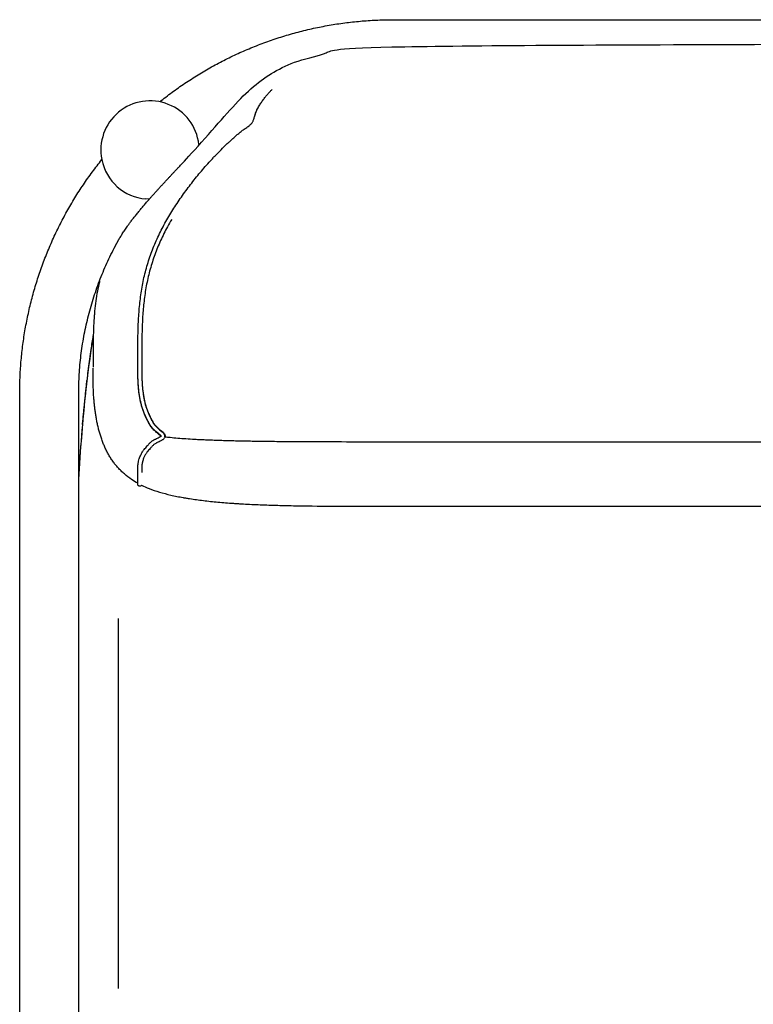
# Model space of a CAD drawing. Header units: millimetres. Extents: x -31695 to -21552, y 579 to 7253.
# Tile 32 of 35: x -25711 to -25329, y 4916 to 5429. Entities that reach past the tile are written whole.
import ezdxf

# ---------------------------------------------------------------- set-up
doc = ezdxf.new("R2010")
doc.units = ezdxf.units.MM
doc.layers.add('2d', color=7, linetype='Continuous', true_color=0x000000)

msp = doc.modelspace()

# ---------------------------------------------------------------- linework, layer by layer
at = {"layer": '2d', "linetype": 'Continuous'}
for p, q in [((-25617.49, 5363.99), (-25617.44, 5363.52)), ((-25643.35, 5335.38), (-25645.08, 5335.52)), ((-25659.6, 5116.8), (-25659.6, 4924.06))]:
    msp.add_line(p, q, dxfattribs=at)
for start, end in [(6.5803, 191.3385), (191.3385, 265.22)]:
    msp.add_arc((-25642.94, 5361.05), 25.62, start, end, dxfattribs=at)
for points, weights in [([(-25637.91, 5386.17), (-25584.53, 5428.95), (-25516.13, 5428.95)], [1, 0.943475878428, 1]), ([(-25587.2, 5382), (-25587.21, 5382), (-25587.21, 5382)], [0.975795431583, 0.975797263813, 0.975799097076]), ([(-25710.84, 5234.24), (-25710.84, 5302.64), (-25668.06, 5356.02)], [1, 0.943475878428, 1]), ([(-25680.1, 5234.24), (-25680.1, 5275.01), (-25661, 5311.03)], [1, 0.959901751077, 0.978375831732])]:
    msp.add_rational_spline(points, weights, degree=2, dxfattribs=at)
for points, degree in [([(-25516.13, 5428.95), (-25418.49, 5428.95), (-25320.84, 5428.95)], 2), ([(-25620.12, 5372.69), (-25620.12, 5372.69), (-25620.12, 5372.68), (-25620.11, 5372.68)], 3), ([(-25661, 5311.03), (-25660.93, 5311.17), (-25660.86, 5311.3), (-25660.7, 5311.6), (-25660.63, 5311.73), (-25660.56, 5311.87)], 5), ([(-25669.21, 5292.66), (-25669.24, 5292.51), (-25669.28, 5292.37), (-25669.31, 5292.23)], 3), ([(-25672.49, 5264.77), (-25676.03, 5243.28), (-25678.45, 5218.33), (-25680.1, 5191.19)], 3), ([(-25678.15, 5217.95), (-25676.99, 5229.39), (-25675.83, 5240.83)], 2), ([(-25710.84, 4677.79), (-25710.84, 4956.02), (-25710.84, 5234.24)], 2), ([(-25680.1, 4677.79), (-25680.1, 4956.02), (-25680.1, 5234.24)], 2), ([(-25637.14, 5211.94), (-25637.14, 5211.94), (-25637.14, 5211.94), (-25637.14, 5211.94)], 3), ([(-25637.14, 5211.93), (-25637.14, 5211.93), (-25637.14, 5211.93), (-25637.14, 5211.93)], 3), ([(-25680.1, 5190.79), (-25680.02, 5192.18), (-25679.95, 5193.56)], 2), ([(-25649.31, 5186.81), (-25649.31, 5186.81), (-25649.31, 5186.81), (-25649.31, 5186.81)], 3), ([(-25647.37, 5186.35), (-25647.59, 5185.9), (-25648.12, 5185.68), (-25648.61, 5185.84)], 3)]:
    msp.add_open_spline(points, degree=degree, dxfattribs=at)
msp.add_rational_spline([(-25660.56, 5311.87), (-25656.07, 5320.22), (-25650.89, 5328.12), (-25617.41, 5363.19), (-25598.15, 5386.4), (-25580.01, 5402.77), (-25552.3, 5412.35), (-25529.43, 5416.13), (-25320.84, 5416.13)], [0.978821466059, 0.983387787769, 0.990447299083, 1, 1, 1, 1, 1, 1], degree=3, knots=[-28.834726, -28.834726, -28.834726, -28.834726, 0.043278, 0.043278, 8.699061, 17.354844, 26.010627, 34.66641, 34.66641, 34.66641, 34.66641], dxfattribs=at)
for points, knots in [([(-25637.14, 5211.93), (-25637.14, 5211.93), (-25637.16, 5211.99), (-25637.18, 5212.02), (-25637.22, 5212.08), (-25637.28, 5212.16), (-25637.33, 5212.22), (-25637.4, 5212.3), (-25637.49, 5212.4), (-25637.58, 5212.48), (-25637.68, 5212.58), (-25637.79, 5212.68), (-25637.91, 5212.78), (-25638.03, 5212.89), (-25638.16, 5213), (-25638.3, 5213.11), (-25638.58, 5213.34), (-25638.89, 5213.58), (-25639.19, 5213.81), (-25639.51, 5214.07), (-25639.83, 5214.31), (-25640.15, 5214.58), (-25640.31, 5214.71), (-25640.47, 5214.84), (-25640.62, 5214.98), (-25640.78, 5215.12), (-25640.93, 5215.26), (-25641.07, 5215.4), (-25641.35, 5215.67), (-25641.62, 5215.96), (-25641.86, 5216.26), (-25642.1, 5216.53), (-25642.32, 5216.82), (-25642.52, 5217.12), (-25642.72, 5217.4), (-25642.91, 5217.69), (-25643.09, 5217.98), (-25643.26, 5218.27), (-25643.42, 5218.56), (-25643.58, 5218.86), (-25643.74, 5219.15), (-25643.89, 5219.44), (-25644.03, 5219.73), (-25644.18, 5220.02), (-25644.33, 5220.31), (-25644.47, 5220.6), (-25644.77, 5221.2), (-25645.06, 5221.81), (-25645.34, 5222.42), (-25645.62, 5223.05), (-25645.9, 5223.68), (-25646.15, 5224.32), (-25646.41, 5224.96), (-25646.65, 5225.62), (-25646.87, 5226.28), (-25647.08, 5226.93), (-25647.27, 5227.59), (-25647.45, 5228.25), (-25647.63, 5228.91), (-25647.78, 5229.58), (-25647.93, 5230.24), (-25648.07, 5230.91), (-25648.2, 5231.58), (-25648.31, 5232.25), (-25648.54, 5233.59), (-25648.72, 5234.94), (-25648.85, 5236.29), (-25648.99, 5237.64), (-25649.08, 5238.99), (-25649.15, 5240.34), (-25649.21, 5241.69), (-25649.25, 5243.04), (-25649.28, 5244.39), (-25649.29, 5245.06), (-25649.3, 5245.73), (-25649.3, 5246.4), (-25649.31, 5247.07), (-25649.31, 5247.74), (-25649.31, 5248.41), (-25649.31, 5249.08), (-25649.31, 5249.75), (-25649.31, 5250.42), (-25649.31, 5250.91), (-25649.31, 5251.4), (-25649.31, 5251.89), (-25649.31, 5252.95), (-25649.31, 5254.01), (-25649.31, 5255.07), (-25649.3, 5256.48), (-25649.3, 5257.88), (-25649.29, 5259.29), (-25649.28, 5260.64), (-25649.26, 5261.98), (-25649.24, 5263.33), (-25649.21, 5264.67), (-25649.18, 5266.02), (-25649.14, 5267.36), (-25649.1, 5268.7), (-25649.05, 5270.05), (-25648.99, 5271.39), (-25648.92, 5272.74), (-25648.84, 5274.09), (-25648.75, 5275.44), (-25648.57, 5278.14), (-25648.32, 5280.83), (-25647.98, 5283.51), (-25647.65, 5286.2), (-25647.23, 5288.88), (-25646.71, 5291.54), (-25646.19, 5294.2), (-25645.57, 5296.84), (-25644.85, 5299.45), (-25644.48, 5300.76), (-25644.09, 5302.06), (-25643.68, 5303.35), (-25643.27, 5304.64), (-25642.83, 5305.92), (-25642.36, 5307.19), (-25641.9, 5308.46), (-25641.41, 5309.72), (-25640.9, 5310.97), (-25640.39, 5312.22), (-25639.85, 5313.46), (-25639.29, 5314.69), (-25638.17, 5317.15), (-25636.96, 5319.57), (-25635.68, 5321.95), (-25634.39, 5324.32), (-25633.04, 5326.65), (-25631.61, 5328.94), (-25630.9, 5330.08), (-25630.18, 5331.21), (-25629.44, 5332.34), (-25628.7, 5333.46), (-25627.95, 5334.58), (-25627.18, 5335.69), (-25626.41, 5336.8), (-25625.63, 5337.89), (-25624.84, 5338.99), (-25624.06, 5340.07), (-25623.26, 5341.15), (-25622.44, 5342.22), (-25620.82, 5344.37), (-25619.15, 5346.47), (-25617.44, 5348.55), (-25616.58, 5349.58), (-25615.72, 5350.61), (-25614.84, 5351.63), (-25613.96, 5352.65), (-25613.07, 5353.65), (-25612.17, 5354.65), (-25611.72, 5355.15), (-25611.27, 5355.64), (-25610.81, 5356.14), (-25610.36, 5356.63), (-25609.9, 5357.12), (-25609.44, 5357.6), (-25608.97, 5358.09), (-25608.51, 5358.57), (-25608.04, 5359.05), (-25607.58, 5359.53), (-25607.11, 5360.01), (-25606.64, 5360.49), (-25605.7, 5361.44), (-25604.75, 5362.38), (-25603.78, 5363.31), (-25603.29, 5363.78), (-25602.81, 5364.24), (-25602.31, 5364.7), (-25601.82, 5365.15), (-25601.33, 5365.61), (-25600.83, 5366.06), (-25600.34, 5366.51), (-25599.85, 5366.95), (-25599.35, 5367.39), (-25599.1, 5367.62), (-25598.86, 5367.84), (-25598.61, 5368.06), (-25598.37, 5368.28), (-25598.12, 5368.5), (-25597.87, 5368.71), (-25597.37, 5369.16), (-25596.86, 5369.59), (-25596.34, 5370.01), (-25595.81, 5370.45), (-25595.25, 5370.88), (-25594.69, 5371.29), (-25594.11, 5371.71), (-25593.53, 5372.09), (-25592.95, 5372.49), (-25592.67, 5372.68), (-25592.39, 5372.87), (-25592.12, 5373.07), (-25591.86, 5373.25), (-25591.61, 5373.44), (-25591.36, 5373.63), (-25591.14, 5373.8), (-25590.92, 5373.99), (-25590.71, 5374.18), (-25590.61, 5374.26), (-25590.52, 5374.36), (-25590.43, 5374.45), (-25590.34, 5374.54), (-25590.26, 5374.63), (-25590.18, 5374.72), (-25590.03, 5374.9), (-25589.89, 5375.08), (-25589.77, 5375.26), (-25589.64, 5375.45), (-25589.53, 5375.64), (-25589.44, 5375.83), (-25589.33, 5376.02), (-25589.24, 5376.22), (-25589.16, 5376.41), (-25589.08, 5376.62), (-25589, 5376.82), (-25588.93, 5377.03), (-25588.87, 5377.2), (-25588.82, 5377.37), (-25588.76, 5377.54), (-25588.75, 5377.58), (-25588.74, 5377.62), (-25588.72, 5377.66), (-25588.65, 5377.88), (-25588.59, 5378.09), (-25588.53, 5378.3), (-25588.41, 5378.68), (-25588.3, 5379.04), (-25588.19, 5379.39), (-25588.17, 5379.45), (-25588.15, 5379.51), (-25588.14, 5379.56), (-25588, 5379.98), (-25587.86, 5380.39), (-25587.71, 5380.79), (-25587.64, 5380.99), (-25587.56, 5381.19), (-25587.48, 5381.39), (-25587.4, 5381.58), (-25587.31, 5381.78), (-25587.22, 5381.97), (-25587.05, 5382.34), (-25586.86, 5382.7), (-25586.67, 5383.04), (-25586.48, 5383.39), (-25586.29, 5383.72), (-25586.1, 5384.04), (-25585.9, 5384.36), (-25585.71, 5384.67), (-25585.52, 5384.98), (-25585.13, 5385.59), (-25584.73, 5386.18), (-25584.33, 5386.74), (-25583.93, 5387.3), (-25583.53, 5387.83), (-25583.13, 5388.33), (-25582.93, 5388.58), (-25582.73, 5388.83), (-25582.53, 5389.07), (-25582.33, 5389.31), (-25582.13, 5389.54), (-25581.94, 5389.77), (-25581.55, 5390.23), (-25581.17, 5390.67), (-25580.8, 5391.09), (-25580.43, 5391.5), (-25580.07, 5391.91), (-25579.71, 5392.29), (-25579.6, 5392.41), (-25579.5, 5392.53), (-25579.39, 5392.65)], [0.664476, 0.664476, 0.664476, 0.664476, 0.85077, 0.85077, 0.85077, 1.125821, 1.125821, 1.125821, 1.495463, 1.495463, 1.495463, 1.942599, 1.942599, 1.942599, 2.449587, 2.449587, 2.449587, 3.572949, 3.572949, 3.572949, 4.779847, 4.779847, 4.779847, 5.394602, 5.394602, 5.394602, 5.999227, 5.999227, 5.999227, 7.150229, 7.150229, 7.150229, 8.221784, 8.221784, 8.221784, 9.244076, 9.244076, 9.244076, 10.243888, 10.243888, 10.243888, 11.217579, 11.217579, 11.217579, 12.18026, 12.18026, 12.18026, 14.164807, 14.164807, 14.164807, 16.203044, 16.203044, 16.203044, 18.251022, 18.251022, 18.251022, 20.270865, 20.270865, 20.270865, 22.280309, 22.280309, 22.280309, 24.282293, 24.282293, 24.282293, 28.278846, 28.278846, 28.278846, 32.256933, 32.256933, 32.256933, 36.212909, 36.212909, 36.212909, 38.186035, 38.186035, 38.186035, 40.153811, 40.153811, 40.153811, 42.120713, 42.120713, 42.120713, 43.549242, 43.549242, 43.549242, 46.659783, 46.659783, 46.659783, 50.794727, 50.794727, 50.794727, 54.741235, 54.741235, 54.741235, 58.681334, 58.681334, 58.681334, 62.623881, 62.623881, 62.623881, 66.582563, 66.582563, 66.582563, 74.499343, 74.499343, 74.499343, 82.433366, 82.433366, 82.433366, 90.375573, 90.375573, 90.375573, 94.342318, 94.342318, 94.342318, 98.307756, 98.307756, 98.307756, 102.273583, 102.273583, 102.273583, 106.236844, 106.236844, 106.236844, 114.170985, 114.170985, 114.170985, 122.09374, 122.09374, 122.09374, 126.045397, 126.045397, 126.045397, 130.005064, 130.005064, 130.005064, 133.964197, 133.964197, 133.964197, 137.912379, 137.912379, 137.912379, 145.816244, 145.816244, 145.816244, 149.774245, 149.774245, 149.774245, 153.723271, 153.723271, 153.723271, 155.700006, 155.700006, 155.700006, 157.673979, 157.673979, 157.673979, 159.648658, 159.648658, 159.648658, 161.620506, 161.620506, 161.620506, 165.569892, 165.569892, 165.569892, 167.553008, 167.553008, 167.553008, 169.531423, 169.531423, 169.531423, 171.497337, 171.497337, 171.497337, 172.480161, 172.480161, 172.480161, 173.453973, 173.453973, 173.453973, 175.440445, 175.440445, 175.440445, 177.499659, 177.499659, 177.499659, 179.581023, 179.581023, 179.581023, 180.575605, 180.575605, 180.575605, 181.50794, 181.50794, 181.50794, 182.372171, 182.372171, 182.372171, 182.781077, 182.781077, 182.781077, 183.174701, 183.174701, 183.174701, 183.953888, 183.953888, 183.953888, 184.74473, 184.74473, 184.74473, 185.571344, 185.571344, 185.571344, 186.449577, 186.449577, 186.449577, 187.188752, 187.188752, 187.188752, 187.372465, 187.372465, 187.372465, 188.320796, 188.320796, 188.320796, 190.007407, 190.007407, 190.007407, 190.282079, 190.282079, 190.282079, 192.304348, 192.304348, 192.304348, 193.322537, 193.322537, 193.322537, 194.337501, 194.337501, 194.337501, 196.337456, 196.337456, 196.337456, 198.321377, 198.321377, 198.321377, 200.294221, 200.294221, 200.294221, 204.250762, 204.250762, 204.250762, 208.211168, 208.211168, 208.211168, 210.192856, 210.192856, 210.192856, 212.16222, 212.16222, 212.16222, 216.098225, 216.098225, 216.098225, 220.03058, 220.03058, 220.03058, 221.255663, 221.255663, 221.255663, 221.255663]), ([(-25588.38, 5378.79), (-25588.33, 5378.95), (-25588.29, 5379.1), (-25588.24, 5379.26), (-25588.19, 5379.44), (-25588.13, 5379.62), (-25588.07, 5379.79), (-25587.95, 5380.16), (-25587.82, 5380.52), (-25587.69, 5380.87), (-25587.55, 5381.22), (-25587.41, 5381.55), (-25587.27, 5381.88), (-25587.25, 5381.92), (-25587.23, 5381.96), (-25587.21, 5382)], [380.525049, 380.525049, 380.525049, 380.525049, 381.323863, 381.323863, 381.323863, 382.272074, 382.272074, 382.272074, 384.270241, 384.270241, 384.270241, 386.261775, 386.261775, 386.261775, 386.509954, 386.509954, 386.509954, 386.509954]), ([(-25631.66, 5324.9), (-25632.42, 5323.61), (-25633.16, 5322.3), (-25633.88, 5320.97), (-25635.14, 5318.64), (-25636.33, 5316.26), (-25637.42, 5313.84), (-25637.97, 5312.64), (-25638.5, 5311.42), (-25639, 5310.19), (-25639.5, 5308.97), (-25639.98, 5307.73), (-25640.44, 5306.48), (-25640.89, 5305.24), (-25641.32, 5303.98), (-25641.73, 5302.72), (-25642.13, 5301.46), (-25642.52, 5300.19), (-25642.87, 5298.91), (-25643.58, 5296.34), (-25644.19, 5293.76), (-25644.7, 5291.15), (-25645.21, 5288.53), (-25645.62, 5285.9), (-25645.95, 5283.26), (-25646.28, 5280.61), (-25646.52, 5277.96), (-25646.71, 5275.3), (-25646.8, 5273.96), (-25646.88, 5272.63), (-25646.94, 5271.3), (-25647, 5269.96), (-25647.05, 5268.63), (-25647.09, 5267.3), (-25647.13, 5265.96), (-25647.17, 5264.63), (-25647.19, 5263.29), (-25647.21, 5261.96), (-25647.23, 5260.62), (-25647.24, 5259.28), (-25647.25, 5257.87), (-25647.25, 5256.47), (-25647.26, 5255.06), (-25647.26, 5254), (-25647.26, 5252.94), (-25647.26, 5251.88), (-25647.26, 5251.4), (-25647.26, 5250.91), (-25647.26, 5250.42), (-25647.26, 5249.76), (-25647.26, 5249.09), (-25647.26, 5248.42), (-25647.26, 5247.75), (-25647.26, 5247.09), (-25647.25, 5246.42), (-25647.25, 5245.75), (-25647.24, 5245.09), (-25647.23, 5244.42), (-25647.2, 5243.09), (-25647.17, 5241.77), (-25647.1, 5240.44), (-25647.03, 5239.13), (-25646.94, 5237.81), (-25646.81, 5236.5), (-25646.68, 5235.19), (-25646.51, 5233.89), (-25646.29, 5232.59), (-25646.18, 5231.95), (-25646.06, 5231.31), (-25645.92, 5230.67), (-25645.79, 5230.04), (-25645.64, 5229.4), (-25645.47, 5228.78), (-25645.3, 5228.15), (-25645.12, 5227.53), (-25644.92, 5226.92), (-25644.72, 5226.3), (-25644.49, 5225.69), (-25644.25, 5225.08), (-25644.01, 5224.47), (-25643.74, 5223.87), (-25643.47, 5223.27), (-25643.2, 5222.68), (-25642.92, 5222.09), (-25642.63, 5221.51), (-25642.49, 5221.22), (-25642.35, 5220.94), (-25642.2, 5220.65), (-25642.06, 5220.38), (-25641.92, 5220.1), (-25641.78, 5219.83), (-25641.63, 5219.56), (-25641.49, 5219.3), (-25641.33, 5219.04), (-25641.18, 5218.78), (-25641.02, 5218.54), (-25640.85, 5218.29), (-25640.67, 5218.05), (-25640.49, 5217.81), (-25640.3, 5217.58), (-25640.09, 5217.33), (-25639.87, 5217.09), (-25639.64, 5216.87), (-25639.52, 5216.74), (-25639.39, 5216.63), (-25639.26, 5216.51), (-25639.12, 5216.39), (-25638.98, 5216.27), (-25638.84, 5216.16), (-25638.55, 5215.91), (-25638.23, 5215.67), (-25637.93, 5215.43), (-25637.61, 5215.18), (-25637.31, 5214.95), (-25637, 5214.7), (-25636.85, 5214.58), (-25636.7, 5214.45), (-25636.56, 5214.32), (-25636.41, 5214.2), (-25636.28, 5214.07), (-25636.14, 5213.94), (-25636.01, 5213.81), (-25635.88, 5213.68), (-25635.77, 5213.54), (-25635.65, 5213.4), (-25635.54, 5213.25), (-25635.44, 5213.1), (-25635.34, 5212.93), (-25635.25, 5212.76), (-25635.19, 5212.57), (-25635.16, 5212.47), (-25635.13, 5212.37), (-25635.12, 5212.27), (-25635.1, 5212.17), (-25635.09, 5212.07), (-25635.09, 5211.94)], [244.825087, 244.825087, 244.825087, 244.825087, 249.248856, 249.248856, 249.248856, 257.047414, 257.047414, 257.047414, 260.937073, 260.937073, 260.937073, 264.826796, 264.826796, 264.826796, 268.714627, 268.714627, 268.714627, 272.603271, 272.603271, 272.603271, 280.392005, 280.392005, 280.392005, 288.19056, 288.19056, 288.19056, 296.000773, 296.000773, 296.000773, 299.918193, 299.918193, 299.918193, 303.827793, 303.827793, 303.827793, 307.743191, 307.743191, 307.743191, 311.671977, 311.671977, 311.671977, 315.797239, 315.797239, 315.797239, 318.90695, 318.90695, 318.90695, 320.333589, 320.333589, 320.333589, 322.295076, 322.295076, 322.295076, 324.253288, 324.253288, 324.253288, 326.208582, 326.208582, 326.208582, 330.102461, 330.102461, 330.102461, 333.981043, 333.981043, 333.981043, 337.841199, 337.841199, 337.841199, 339.760689, 339.760689, 339.760689, 341.673265, 341.673265, 341.673265, 343.579943, 343.579943, 343.579943, 345.502924, 345.502924, 345.502924, 347.445745, 347.445745, 347.445745, 349.372563, 349.372563, 349.372563, 350.317051, 350.317051, 350.317051, 351.242799, 351.242799, 351.242799, 352.145414, 352.145414, 352.145414, 353.02927, 353.02927, 353.02927, 353.930842, 353.930842, 353.930842, 354.891961, 354.891961, 354.891961, 355.401614, 355.401614, 355.401614, 355.94462, 355.94462, 355.94462, 357.092269, 357.092269, 357.092269, 358.259345, 358.259345, 358.259345, 358.8354, 358.8354, 358.8354, 359.397026, 359.397026, 359.397026, 359.946551, 359.946551, 359.946551, 360.499153, 360.499153, 360.499153, 361.087273, 361.087273, 361.087273, 361.398314, 361.398314, 361.398314, 361.696496, 361.696496, 361.696496, 361.696496]), ([(-25669.31, 5292.23), (-25669.7, 5290.66), (-25670.04, 5289.1), (-25670.34, 5287.52), (-25670.66, 5285.81), (-25670.94, 5284.09), (-25671.18, 5282.35), (-25671.42, 5280.62), (-25671.62, 5278.87), (-25671.79, 5277.1), (-25671.8, 5277.03), (-25671.8, 5276.96), (-25671.81, 5276.88), (-25671.82, 5276.81), (-25671.83, 5276.73), (-25671.83, 5276.66), (-25671.84, 5276.59), (-25671.85, 5276.51), (-25671.85, 5276.44), (-25671.86, 5276.37), (-25671.87, 5276.29), (-25671.87, 5276.22), (-25671.88, 5276.14), (-25671.88, 5276.07), (-25671.89, 5276), (-25671.9, 5275.92), (-25671.9, 5275.85), (-25671.91, 5275.77), (-25671.92, 5275.7), (-25671.92, 5275.63), (-25671.93, 5275.55), (-25671.93, 5275.48), (-25671.94, 5275.4), (-25671.95, 5275.33), (-25671.95, 5275.25), (-25671.96, 5275.18), (-25671.97, 5275.11), (-25671.97, 5275.03), (-25671.98, 5274.96), (-25671.98, 5274.88), (-25671.99, 5274.81), (-25671.99, 5274.73), (-25672, 5274.66), (-25672.01, 5274.58), (-25672.01, 5274.51), (-25672.02, 5274.44), (-25672.03, 5274.29), (-25672.04, 5274.14), (-25672.05, 5273.99), (-25672.08, 5273.65), (-25672.1, 5273.24), (-25672.14, 5272.64), (-25672.16, 5272.4), (-25672.18, 5272.02), (-25672.19, 5271.85), (-25672.2, 5271.73), (-25672.2, 5271.65), (-25672.21, 5271.6), (-25672.21, 5271.6)], [0.427475, 0.427475, 0.427475, 0.427475, 5.127409, 5.127409, 5.127409, 10.241425, 10.241425, 10.241425, 15.400345, 15.400345, 15.400345, 15.617066, 15.617066, 15.617066, 16.617066, 16.617066, 16.617066, 17.617066, 17.617066, 17.617066, 18.617066, 18.617066, 18.617066, 19.617066, 19.617066, 19.617066, 20.617066, 20.617066, 20.617066, 21.617066, 21.617066, 21.617066, 22.617066, 22.617066, 22.617066, 23.617066, 23.617066, 23.617066, 24.617066, 24.617066, 24.617066, 25.617066, 25.617066, 25.617066, 25.835908, 25.835908, 25.835908, 26.274236, 26.274236, 26.274236, 27.41083, 27.41083, 28.099443, 28.099443, 28.624812, 28.624812, 28.624812, 28.980611, 28.980611, 28.980611, 28.980611]), ([(-25672.21, 5271.6), (-25672.21, 5271.6), (-25672.21, 5271.55), (-25672.22, 5271.43), (-25672.22, 5271.35), (-25672.23, 5271.13), (-25672.24, 5270.97), (-25672.26, 5270.66), (-25672.27, 5270.52), (-25672.3, 5269.93), (-25672.32, 5269.43), (-25672.38, 5268.07), (-25672.41, 5267.21), (-25672.44, 5266.19), (-25672.47, 5265.3), (-25672.5, 5264.34), (-25672.52, 5263.33), (-25672.54, 5262.39), (-25672.56, 5261.42), (-25672.57, 5260.38), (-25672.6, 5258.43), (-25672.61, 5256.33), (-25672.62, 5254.2), (-25672.62, 5253.13), (-25672.62, 5252.03), (-25672.62, 5250.93), (-25672.62, 5250.37), (-25672.62, 5249.81), (-25672.63, 5248.8), (-25672.63, 5248.32), (-25672.63, 5247.8)], [28.980626, 28.980626, 28.980626, 28.980626, 29.310659, 29.310659, 29.623379, 29.623379, 30.292338, 30.292338, 30.996595, 30.996595, 33.023264, 33.023264, 37.24168, 37.24168, 37.24168, 40.969462, 40.969462, 40.969462, 44.390209, 44.390209, 44.390209, 50.917365, 50.917365, 50.917365, 54.213018, 54.213018, 54.213018, 55.951928, 55.951928, 57.322283, 57.322283, 57.322283, 57.322283]), ([(-25680.1, 5188.46), (-25680.03, 5189.67), (-25679.96, 5190.87), (-25679.88, 5192.08), (-25679.42, 5199.75), (-25678.88, 5207.43), (-25678.25, 5215.09), (-25677.65, 5222.34), (-25676.97, 5229.59), (-25676.17, 5236.82), (-25675.79, 5240.26), (-25675.39, 5243.71), (-25674.95, 5247.14), (-25674.53, 5250.46), (-25674.08, 5253.77), (-25673.6, 5257.07), (-25673.25, 5259.47), (-25672.89, 5261.85), (-25672.5, 5264.24)], [509.253231, 509.253231, 509.253231, 509.253231, 512.788267, 512.788267, 512.788267, 535.303993, 535.303993, 535.303993, 556.604077, 556.604077, 556.604077, 566.747611, 566.747611, 566.747611, 576.527596, 576.527596, 576.527596, 583.604247, 583.604247, 583.604247, 583.604247]), ([(-25649.31, 5187.35), (-25650.43, 5187.96), (-25651.51, 5188.62), (-25652.57, 5189.33), (-25653.88, 5190.21), (-25655.13, 5191.16), (-25656.32, 5192.2), (-25656.61, 5192.45), (-25656.9, 5192.7), (-25657.18, 5192.96), (-25657.46, 5193.22), (-25657.73, 5193.48), (-25658.01, 5193.75), (-25658.54, 5194.28), (-25659.07, 5194.82), (-25659.57, 5195.38), (-25660.07, 5195.94), (-25660.55, 5196.51), (-25661.02, 5197.09), (-25661.25, 5197.38), (-25661.48, 5197.68), (-25661.7, 5197.97), (-25661.92, 5198.27), (-25662.14, 5198.57), (-25662.36, 5198.87), (-25662.57, 5199.17), (-25662.78, 5199.48), (-25662.99, 5199.79), (-25663.19, 5200.1), (-25663.39, 5200.41), (-25663.59, 5200.72), (-25663.98, 5201.35), (-25664.36, 5201.98), (-25664.72, 5202.63), (-25665.08, 5203.28), (-25665.42, 5203.93), (-25665.75, 5204.6), (-25666.07, 5205.26), (-25666.39, 5205.93), (-25666.68, 5206.61), (-25666.98, 5207.3), (-25667.26, 5207.98), (-25667.53, 5208.68), (-25667.8, 5209.37), (-25668.05, 5210.07), (-25668.29, 5210.78), (-25668.53, 5211.49), (-25668.76, 5212.2), (-25668.98, 5212.91), (-25669.08, 5213.27), (-25669.19, 5213.63), (-25669.29, 5213.99), (-25669.39, 5214.35), (-25669.49, 5214.71), (-25669.58, 5215.07), (-25669.77, 5215.79), (-25669.95, 5216.51), (-25670.12, 5217.24), (-25670.29, 5217.97), (-25670.44, 5218.69), (-25670.59, 5219.42), (-25670.73, 5220.15), (-25670.87, 5220.88), (-25670.99, 5221.61), (-25671.12, 5222.33), (-25671.23, 5223.05), (-25671.34, 5223.78), (-25671.45, 5224.5), (-25671.55, 5225.22), (-25671.64, 5225.94), (-25671.68, 5226.3), (-25671.72, 5226.65), (-25671.77, 5227.01), (-25671.81, 5227.37), (-25671.85, 5227.72), (-25671.88, 5228.08), (-25671.96, 5228.78), (-25672.02, 5229.48), (-25672.08, 5230.18), (-25672.14, 5230.87), (-25672.2, 5231.56), (-25672.24, 5232.25), (-25672.34, 5233.6), (-25672.41, 5234.95), (-25672.46, 5236.29), (-25672.52, 5237.59), (-25672.55, 5238.89), (-25672.58, 5240.19), (-25672.6, 5241.44), (-25672.61, 5242.69), (-25672.62, 5243.93), (-25672.62, 5244.54), (-25672.62, 5245.14), (-25672.62, 5245.74), (-25672.62, 5246.19), (-25672.63, 5246.94), (-25672.63, 5247.37)], [1.132255, 1.132255, 1.132255, 1.132255, 4.856313, 4.856313, 4.856313, 9.466042, 9.466042, 9.466042, 10.589543, 10.589543, 10.589543, 11.704316, 11.704316, 11.704316, 13.912742, 13.912742, 13.912742, 16.099981, 16.099981, 16.099981, 17.188025, 17.188025, 17.188025, 18.273605, 18.273605, 18.273605, 19.357497, 19.357497, 19.357497, 20.44039, 20.44039, 20.44039, 22.605695, 22.605695, 22.605695, 24.773079, 24.773079, 24.773079, 26.944919, 26.944919, 26.944919, 29.122245, 29.122245, 29.122245, 31.304817, 31.304817, 31.304817, 33.491223, 33.491223, 33.491223, 34.585091, 34.585091, 34.585091, 35.678918, 35.678918, 35.678918, 37.864656, 37.864656, 37.864656, 40.04414, 40.04414, 40.04414, 42.212463, 42.212463, 42.212463, 44.364142, 44.364142, 44.364142, 46.493228, 46.493228, 46.493228, 47.547316, 47.547316, 47.547316, 48.593392, 48.593392, 48.593392, 50.66042, 50.66042, 50.66042, 52.69343, 52.69343, 52.69343, 56.6555, 56.6555, 56.6555, 60.475948, 60.475948, 60.475948, 64.152485, 64.152485, 64.152485, 65.936566, 65.936566, 65.936566, 67.54065, 67.54065, 67.54065, 67.54065]), ([(-25637.38, 5211.83), (-25637.39, 5211.87), (-25637.44, 5211.94), (-25637.47, 5211.99), (-25637.53, 5212.06), (-25637.6, 5212.15), (-25637.66, 5212.22), (-25637.75, 5212.32), (-25637.84, 5212.42), (-25637.94, 5212.51), (-25638.04, 5212.61), (-25638.16, 5212.71), (-25638.27, 5212.81), (-25638.52, 5213.04), (-25638.8, 5213.28), (-25639.07, 5213.5), (-25639.37, 5213.75), (-25639.68, 5214), (-25639.98, 5214.25), (-25640.29, 5214.51), (-25640.59, 5214.78), (-25640.88, 5215.06), (-25641.16, 5215.33), (-25641.44, 5215.62), (-25641.69, 5215.91), (-25641.93, 5216.19), (-25642.16, 5216.47), (-25642.37, 5216.77), (-25642.58, 5217.05), (-25642.78, 5217.34), (-25642.96, 5217.64), (-25643.14, 5217.93), (-25643.31, 5218.22), (-25643.47, 5218.51), (-25643.63, 5218.8), (-25643.78, 5219.09), (-25643.93, 5219.38), (-25644.08, 5219.67), (-25644.22, 5219.96), (-25644.37, 5220.25), (-25644.51, 5220.54), (-25644.66, 5220.84), (-25644.8, 5221.14), (-25645.09, 5221.75), (-25645.38, 5222.37), (-25645.65, 5222.99), (-25645.92, 5223.62), (-25646.18, 5224.26), (-25646.42, 5224.91), (-25646.66, 5225.55), (-25646.88, 5226.21), (-25647.08, 5226.87), (-25647.48, 5228.18), (-25647.8, 5229.51), (-25648.07, 5230.86), (-25648.33, 5232.2), (-25648.54, 5233.55), (-25648.7, 5234.91), (-25648.79, 5235.59), (-25648.86, 5236.27), (-25648.92, 5236.94), (-25648.98, 5237.62), (-25649.03, 5238.3), (-25649.07, 5238.98), (-25649.16, 5240.33), (-25649.21, 5241.68), (-25649.25, 5243.03), (-25649.28, 5244.38), (-25649.3, 5245.72), (-25649.31, 5247.06)], [191.584543, 191.584543, 191.584543, 191.584543, 191.836992, 191.836992, 191.836992, 192.169989, 192.169989, 192.169989, 192.578945, 192.578945, 192.578945, 193.036672, 193.036672, 193.036672, 194.09163, 194.09163, 194.09163, 195.259165, 195.259165, 195.259165, 196.460282, 196.460282, 196.460282, 197.620365, 197.620365, 197.620365, 198.715067, 198.715067, 198.715067, 199.76007, 199.76007, 199.76007, 200.768159, 200.768159, 200.768159, 201.743738, 201.743738, 201.743738, 202.709061, 202.709061, 202.709061, 203.6962, 203.6962, 203.6962, 205.700031, 205.700031, 205.700031, 207.730377, 207.730377, 207.730377, 209.759801, 209.759801, 209.759801, 213.793075, 213.793075, 213.793075, 217.804751, 217.804751, 217.804751, 219.799243, 219.799243, 219.799243, 221.789026, 221.789026, 221.789026, 225.752911, 225.752911, 225.752911, 229.681038, 229.681038, 229.681038, 229.681038]), ([(-25647.26, 5247.06), (-25647.25, 5245.73), (-25647.23, 5244.41), (-25647.2, 5243.09), (-25647.16, 5241.76), (-25647.11, 5240.43), (-25647.03, 5239.11), (-25646.98, 5238.45), (-25646.93, 5237.79), (-25646.88, 5237.13), (-25646.82, 5236.47), (-25646.75, 5235.81), (-25646.67, 5235.16), (-25646.51, 5233.85), (-25646.31, 5232.55), (-25646.06, 5231.26), (-25645.8, 5229.98), (-25645.49, 5228.71), (-25645.12, 5227.46), (-25644.93, 5226.84), (-25644.72, 5226.23), (-25644.5, 5225.62), (-25644.27, 5225.01), (-25644.02, 5224.4), (-25643.76, 5223.81), (-25643.51, 5223.21), (-25643.23, 5222.61), (-25642.95, 5222.03), (-25642.81, 5221.73), (-25642.67, 5221.44), (-25642.53, 5221.15), (-25642.39, 5220.87), (-25642.25, 5220.59), (-25642.11, 5220.31), (-25641.97, 5220.04), (-25641.83, 5219.77), (-25641.68, 5219.5), (-25641.53, 5219.24), (-25641.38, 5218.98), (-25641.22, 5218.73), (-25641.06, 5218.47), (-25640.9, 5218.22), (-25640.72, 5217.98), (-25640.54, 5217.73), (-25640.34, 5217.49), (-25640.14, 5217.25), (-25639.93, 5217), (-25639.7, 5216.77), (-25639.46, 5216.54), (-25639.2, 5216.29), (-25638.93, 5216.05), (-25638.65, 5215.82), (-25638.36, 5215.57), (-25638.06, 5215.32), (-25637.77, 5215.08), (-25637.47, 5214.83), (-25637.19, 5214.6), (-25636.9, 5214.34), (-25636.77, 5214.22), (-25636.64, 5214.1), (-25636.51, 5213.97), (-25636.38, 5213.85), (-25636.25, 5213.72), (-25636.13, 5213.59), (-25636.01, 5213.45), (-25635.91, 5213.32), (-25635.8, 5213.17), (-25635.7, 5213.03), (-25635.61, 5212.88), (-25635.53, 5212.71), (-25635.44, 5212.54), (-25635.38, 5212.35), (-25635.34, 5212.16), (-25635.32, 5212.01), (-25635.31, 5211.85), (-25635.33, 5211.61)], [693.23354, 693.23354, 693.23354, 693.23354, 697.116087, 697.116087, 697.116087, 701.013661, 701.013661, 701.013661, 702.956383, 702.956383, 702.956383, 704.894532, 704.894532, 704.894532, 708.764779, 708.764779, 708.764779, 712.608287, 712.608287, 712.608287, 714.523105, 714.523105, 714.523105, 716.452486, 716.452486, 716.452486, 718.386886, 718.386886, 718.386886, 719.35028, 719.35028, 719.35028, 720.291732, 720.291732, 720.291732, 721.205966, 721.205966, 721.205966, 722.111294, 722.111294, 722.111294, 723.018499, 723.018499, 723.018499, 723.950504, 723.950504, 723.950504, 724.934944, 724.934944, 724.934944, 726.015178, 726.015178, 726.015178, 727.161322, 727.161322, 727.161322, 728.293372, 728.293372, 728.293372, 728.836938, 728.836938, 728.836938, 729.382276, 729.382276, 729.382276, 729.920085, 729.920085, 729.920085, 730.47436, 730.47436, 730.47436, 731.080056, 731.080056, 731.080056, 731.557475, 731.557475, 731.557475, 731.557475]), ([(-25649.31, 5186.81), (-25649.31, 5186.96), (-25649.31, 5187.03), (-25649.31, 5187.12), (-25649.31, 5187.22), (-25649.31, 5187.34), (-25649.31, 5187.49), (-25649.31, 5187.63), (-25649.31, 5187.79), (-25649.31, 5187.97), (-25649.31, 5188.08), (-25649.31, 5188.2), (-25649.31, 5188.33), (-25649.31, 5188.46), (-25649.31, 5188.6), (-25649.31, 5188.76), (-25649.31, 5188.91), (-25649.31, 5189.08), (-25649.31, 5189.27), (-25649.31, 5189.45), (-25649.31, 5189.65), (-25649.31, 5189.87), (-25649.31, 5190.08), (-25649.31, 5190.32), (-25649.31, 5190.58), (-25649.31, 5190.83), (-25649.31, 5191.11), (-25649.31, 5191.42), (-25649.31, 5191.72), (-25649.31, 5192.05), (-25649.31, 5192.41), (-25649.31, 5192.77), (-25649.31, 5193.16), (-25649.31, 5193.59), (-25649.31, 5193.8), (-25649.31, 5194.03), (-25649.31, 5194.26), (-25649.31, 5194.5), (-25649.31, 5194.75), (-25649.3, 5195.01), (-25649.3, 5195.28), (-25649.29, 5195.56), (-25649.28, 5195.85), (-25649.27, 5196.14), (-25649.25, 5196.45), (-25649.22, 5196.78), (-25649.19, 5197.1), (-25649.15, 5197.45), (-25649.09, 5197.81), (-25649.07, 5197.99), (-25649.04, 5198.17), (-25649, 5198.36), (-25648.97, 5198.55), (-25648.93, 5198.75), (-25648.88, 5198.95), (-25648.79, 5199.36), (-25648.68, 5199.78), (-25648.53, 5200.23), (-25648.48, 5200.38), (-25648.43, 5200.54), (-25648.37, 5200.69), (-25648.26, 5201), (-25648.13, 5201.32), (-25647.98, 5201.65), (-25647.87, 5201.9), (-25647.75, 5202.16), (-25647.62, 5202.42), (-25647.49, 5202.68), (-25647.34, 5202.95), (-25647.17, 5203.23), (-25647.01, 5203.51), (-25646.83, 5203.8), (-25646.63, 5204.09), (-25646.53, 5204.24), (-25646.42, 5204.39), (-25646.31, 5204.54), (-25646.2, 5204.69), (-25646.08, 5204.84), (-25645.96, 5204.99), (-25645.72, 5205.29), (-25645.46, 5205.59), (-25645.2, 5205.89), (-25644.94, 5206.19), (-25644.67, 5206.49), (-25644.4, 5206.81), (-25644.26, 5206.96), (-25644.13, 5207.11), (-25643.99, 5207.27), (-25643.85, 5207.43), (-25643.71, 5207.6), (-25643.55, 5207.77), (-25643.4, 5207.94), (-25643.24, 5208.12), (-25643.06, 5208.3), (-25642.88, 5208.48), (-25642.69, 5208.66), (-25642.49, 5208.84), (-25642.28, 5209.02), (-25642.05, 5209.21), (-25641.81, 5209.38), (-25641.56, 5209.57), (-25641.29, 5209.75), (-25641, 5209.92), (-25640.85, 5210), (-25640.7, 5210.09), (-25640.54, 5210.17), (-25640.39, 5210.26), (-25640.22, 5210.34), (-25640.06, 5210.42), (-25639.74, 5210.58), (-25639.43, 5210.73), (-25639.1, 5210.88), (-25638.8, 5211.03), (-25638.49, 5211.17), (-25638.2, 5211.33), (-25638.07, 5211.39), (-25637.94, 5211.47), (-25637.81, 5211.54), (-25637.71, 5211.6), (-25637.6, 5211.67), (-25637.5, 5211.74), (-25637.42, 5211.8), (-25637.33, 5211.86), (-25637.27, 5211.92), (-25637.24, 5211.95), (-25637.2, 5211.98), (-25637.18, 5212.01)], [921.291125, 921.291125, 921.291125, 921.291125, 938.815129, 938.815129, 938.815129, 956.341279, 956.341279, 956.341279, 971.59377, 971.59377, 971.59377, 980.35447, 980.35447, 980.35447, 989.117013, 989.117013, 989.117013, 997.866467, 997.866467, 997.866467, 1006.616998, 1006.616998, 1006.616998, 1015.379, 1015.379, 1015.379, 1024.141286, 1024.141286, 1024.141286, 1032.904791, 1032.904791, 1032.904791, 1041.665303, 1041.665303, 1041.665303, 1046.042763, 1046.042763, 1046.042763, 1050.432269, 1050.432269, 1050.432269, 1054.824606, 1054.824606, 1054.824606, 1059.211991, 1059.211991, 1059.211991, 1063.602556, 1063.602556, 1063.602556, 1065.800144, 1065.800144, 1065.800144, 1068.000036, 1068.000036, 1068.000036, 1072.410835, 1072.410835, 1072.410835, 1073.880813, 1073.880813, 1073.880813, 1076.828842, 1076.828842, 1076.828842, 1079.036778, 1079.036778, 1079.036778, 1081.250983, 1081.250983, 1081.250983, 1083.478695, 1083.478695, 1083.478695, 1084.604839, 1084.604839, 1084.604839, 1085.733789, 1085.733789, 1085.733789, 1087.97405, 1087.97405, 1087.97405, 1090.155573, 1090.155573, 1090.155573, 1091.213658, 1091.213658, 1091.213658, 1092.289444, 1092.289444, 1092.289444, 1093.386263, 1093.386263, 1093.386263, 1094.512134, 1094.512134, 1094.512134, 1095.6879, 1095.6879, 1095.6879, 1096.948639, 1096.948639, 1096.948639, 1097.612014, 1097.612014, 1097.612014, 1098.288304, 1098.288304, 1098.288304, 1099.610539, 1099.610539, 1099.610539, 1100.846497, 1100.846497, 1100.846497, 1101.402404, 1101.402404, 1101.402404, 1101.892537, 1101.892537, 1101.892537, 1102.297471, 1102.297471, 1102.297471, 1102.500866, 1102.500866, 1102.500866, 1102.500866]), ([(-25635.09, 5211.94), (-25635.1, 5211.82), (-25635.11, 5211.71), (-25635.13, 5211.6), (-25635.16, 5211.49), (-25635.19, 5211.39), (-25635.23, 5211.29), (-25635.31, 5211.1), (-25635.41, 5210.94), (-25635.53, 5210.78), (-25635.65, 5210.63), (-25635.77, 5210.5), (-25635.91, 5210.38), (-25636.04, 5210.27), (-25636.18, 5210.16), (-25636.33, 5210.06), (-25636.47, 5209.96), (-25636.62, 5209.86), (-25636.78, 5209.77), (-25636.93, 5209.68), (-25637.09, 5209.59), (-25637.25, 5209.51), (-25637.57, 5209.34), (-25637.89, 5209.19), (-25638.22, 5209.03), (-25638.53, 5208.88), (-25638.85, 5208.73), (-25639.15, 5208.59), (-25639.3, 5208.51), (-25639.44, 5208.44), (-25639.58, 5208.37), (-25639.71, 5208.3), (-25639.83, 5208.23), (-25639.95, 5208.15), (-25640.18, 5208.02), (-25640.4, 5207.87), (-25640.6, 5207.73), (-25640.79, 5207.59), (-25640.97, 5207.44), (-25641.14, 5207.3), (-25641.3, 5207.15), (-25641.46, 5207.01), (-25641.6, 5206.86), (-25641.75, 5206.71), (-25641.89, 5206.56), (-25642.03, 5206.4), (-25642.17, 5206.25), (-25642.3, 5206.09), (-25642.44, 5205.93), (-25642.58, 5205.77), (-25642.72, 5205.61), (-25642.85, 5205.45), (-25643.13, 5205.14), (-25643.4, 5204.84), (-25643.65, 5204.55), (-25643.9, 5204.26), (-25644.14, 5203.98), (-25644.36, 5203.71), (-25644.47, 5203.57), (-25644.57, 5203.44), (-25644.67, 5203.31), (-25644.76, 5203.18), (-25644.85, 5203.06), (-25644.94, 5202.93), (-25645.11, 5202.68), (-25645.27, 5202.44), (-25645.41, 5202.2), (-25645.55, 5201.96), (-25645.68, 5201.72), (-25645.79, 5201.49), (-25645.91, 5201.26), (-25646.02, 5201.04), (-25646.11, 5200.82), (-25646.24, 5200.53), (-25646.35, 5200.26), (-25646.45, 5199.99), (-25646.5, 5199.86), (-25646.54, 5199.73), (-25646.58, 5199.6), (-25646.71, 5199.21), (-25646.8, 5198.85), (-25646.88, 5198.5), (-25646.92, 5198.33), (-25646.96, 5198.16), (-25646.99, 5197.99), (-25647.02, 5197.83), (-25647.04, 5197.66), (-25647.07, 5197.5), (-25647.11, 5197.19), (-25647.15, 5196.88), (-25647.18, 5196.59), (-25647.2, 5196.3), (-25647.22, 5196.02), (-25647.23, 5195.75), (-25647.24, 5195.49), (-25647.25, 5195.23), (-25647.26, 5194.98), (-25647.26, 5194.73), (-25647.26, 5194.49), (-25647.26, 5194.26), (-25647.26, 5194.03), (-25647.26, 5193.8), (-25647.26, 5193.59), (-25647.26, 5193.39), (-25647.26, 5193.21), (-25647.26, 5193.03)], [0, 0, 0, 0, 0.345936, 0.345936, 0.345936, 0.668049, 0.668049, 0.668049, 1.285716, 1.285716, 1.285716, 1.85972, 1.85972, 1.85972, 2.425341, 2.425341, 2.425341, 2.997732, 2.997732, 2.997732, 3.580951, 3.580951, 3.580951, 4.761831, 4.761831, 4.761831, 5.919443, 5.919443, 5.919443, 6.471763, 6.471763, 6.471763, 6.990442, 6.990442, 6.990442, 7.968763, 7.968763, 7.968763, 8.888168, 8.888168, 8.888168, 9.791172, 9.791172, 9.791172, 10.707568, 10.707568, 10.707568, 11.652604, 11.652604, 11.652604, 12.611135, 12.611135, 12.611135, 14.564588, 14.564588, 14.564588, 16.531331, 16.531331, 16.531331, 17.507268, 17.507268, 17.507268, 18.479099, 18.479099, 18.479099, 20.410447, 20.410447, 20.410447, 22.344681, 22.344681, 22.344681, 24.284934, 24.284934, 24.284934, 26.880179, 26.880179, 26.880179, 28.176505, 28.176505, 28.176505, 32.076765, 32.076765, 32.076765, 34.029384, 34.029384, 34.029384, 35.983276, 35.983276, 35.983276, 39.894837, 39.894837, 39.894837, 43.812492, 43.812492, 43.812492, 47.74237, 47.74237, 47.74237, 51.675997, 51.675997, 51.675997, 55.60312, 55.60312, 55.60312, 59.179115, 59.179115, 59.179115, 59.179115]), ([(-25637.4, 5211.81), (-25637.4, 5211.81), (-25637.4, 5211.81), (-25637.4, 5211.82), (-25637.39, 5211.82), (-25637.39, 5211.83), (-25637.38, 5211.84)], [190.66074736, 190.66074736, 190.66074736, 190.66074736, 190.67176271, 190.67176271, 190.67176271, 190.73402428, 190.73402428, 190.73402428, 190.73402428]), ([(-25637.36, 5211.84), (-25637.36, 5211.84), (-25637.36, 5211.84), (-25637.36, 5211.84), (-25637.36, 5211.82), (-25637.36, 5211.78), (-25637.36, 5211.78)], [191.2122089, 191.2122089, 191.2122089, 191.2122089, 191.2287077, 191.2287077, 191.2287077, 191.3923898, 191.3923898, 191.3923898, 191.3923898]), ([(-25637.14, 5212), (-25637.14, 5212), (-25637.14, 5212), (-25637.14, 5212), (-25637.14, 5212), (-25637.14, 5211.99), (-25637.14, 5211.98), (-25637.14, 5211.97), (-25637.14, 5211.97), (-25637.14, 5211.97), (-25637.14, 5211.96), (-25637.14, 5211.96), (-25637.14, 5211.96), (-25637.14, 5211.95), (-25637.14, 5211.95), (-25637.14, 5211.95)], [0.04023054, 0.04023054, 0.04023054, 0.04023054, 0.04406163, 0.04406163, 0.04406163, 0.08987424, 0.08987424, 0.08987424, 0.10870071, 0.10870071, 0.10870071, 0.12817989, 0.12817989, 0.12817989, 0.14016686, 0.14016686, 0.14016686, 0.14016686]), ([(-25637.14, 5211.94), (-25637.14, 5211.94), (-25637.14, 5211.94), (-25637.14, 5211.94), (-25637.14, 5211.94), (-25637.14, 5211.94), (-25637.14, 5211.94), (-25637.14, 5211.94), (-25637.14, 5211.94), (-25637.14, 5211.94), (-25637.14, 5211.93), (-25637.14, 5211.93), (-25637.14, 5211.93)], [0.55737304, 0.55737304, 0.55737304, 0.55737304, 0.55961588, 0.55961588, 0.55961588, 0.56414293, 0.56414293, 0.56414293, 0.57847908, 0.57847908, 0.57847908, 0.59884168, 0.59884168, 0.59884168, 0.59884168]), ([(-25635.33, 5211.61), (-25634.36, 5211.5), (-25632.15, 5211.26), (-25628.56, 5210.92), (-25624.34, 5210.6), (-25620.79, 5210.38), (-25618.21, 5210.24), (-25616.43, 5210.15), (-25614.09, 5210.05), (-25611.12, 5209.93), (-25607.98, 5209.82), (-25604.66, 5209.71), (-25601.17, 5209.61), (-25598.12, 5209.54), (-25595.91, 5209.49), (-25594.63, 5209.46), (-25592.68, 5209.42), (-25589.69, 5209.37), (-25584.19, 5209.28), (-25576.99, 5209.19), (-25567.88, 5209.12), (-25555.15, 5209.05), (-25538.23, 5209.02), (-25509.49, 5209.02), (-25471.19, 5209.02), (-25422.4, 5209.02), (-25371.97, 5209.02), (-25337.8, 5209.02), (-25320.84, 5209.02)], [-3.986563, -3.986563, -3.986563, -3.986563, -3.9375, -3.875, -3.8125, -3.75, -3.734375, -3.71875, -3.6875, -3.65625, -3.625, -3.59375, -3.5625, -3.53125, -3.515625, -3.507812, -3.5, -3.46875, -3.4375, -3.375, -3.3125, -3.25, -3.125, -3, -2.75, -2.5, -2.25, -2.003579, -2.003579, -2.003579, -2.003579]), ([(-25648.61, 5185.84), (-25648.65, 5185.85), (-25648.69, 5185.87), (-25648.73, 5185.89), (-25648.76, 5185.91), (-25648.8, 5185.93), (-25648.84, 5185.95), (-25648.87, 5185.97), (-25648.91, 5186), (-25648.95, 5186.03), (-25648.98, 5186.06), (-25649.01, 5186.09), (-25649.05, 5186.12), (-25649.07, 5186.16), (-25649.1, 5186.19), (-25649.13, 5186.23), (-25649.16, 5186.27), (-25649.18, 5186.31), (-25649.2, 5186.35), (-25649.22, 5186.4), (-25649.24, 5186.44), (-25649.26, 5186.48), (-25649.27, 5186.53), (-25649.28, 5186.57), (-25649.29, 5186.62), (-25649.3, 5186.66), (-25649.3, 5186.71), (-25649.31, 5186.81)], [0, 0, 0, 0, 1.110114, 1.110114, 1.110114, 2.220227, 2.220227, 2.220227, 3.330341, 3.330341, 3.330341, 4.440455, 4.440455, 4.440455, 5.550569, 5.550569, 5.550569, 6.660682, 6.660682, 6.660682, 7.770796, 7.770796, 7.770796, 8.88091, 8.88091, 8.88091, 9.991024, 9.991024, 9.991024, 9.991024]), ([(-25647.37, 5186.35), (-25646.08, 5185.73), (-25644.77, 5185.16), (-25643.44, 5184.64), (-25641.67, 5183.94), (-25639.86, 5183.33), (-25638.05, 5182.78), (-25636.09, 5182.2), (-25634.11, 5181.68), (-25632.12, 5181.22), (-25630, 5180.72), (-25627.84, 5180.29), (-25625.69, 5179.9), (-25625.13, 5179.8), (-25624.57, 5179.71), (-25624.01, 5179.61), (-25623.44, 5179.52), (-25622.86, 5179.42), (-25622.29, 5179.33), (-25621.12, 5179.15), (-25619.95, 5178.98), (-25618.77, 5178.82), (-25617.56, 5178.65), (-25616.35, 5178.49), (-25615.14, 5178.35), (-25613.89, 5178.2), (-25612.64, 5178.06), (-25611.39, 5177.93), (-25610.1, 5177.79), (-25608.81, 5177.67), (-25607.53, 5177.55), (-25606.2, 5177.43), (-25604.88, 5177.32), (-25603.56, 5177.21), (-25602.2, 5177.1), (-25600.84, 5177.01), (-25599.49, 5176.91), (-25598.79, 5176.87), (-25598.1, 5176.82), (-25597.41, 5176.78), (-25597.06, 5176.75), (-25596.71, 5176.73), (-25596.36, 5176.71), (-25596.01, 5176.69), (-25595.66, 5176.67), (-25595.31, 5176.65), (-25593.88, 5176.56), (-25592.45, 5176.49), (-25591.03, 5176.42), (-25589.57, 5176.34), (-25588.11, 5176.27), (-25586.65, 5176.21), (-25583.63, 5176.08), (-25580.61, 5175.98), (-25577.61, 5175.89), (-25574.47, 5175.8), (-25571.33, 5175.72), (-25568.21, 5175.66), (-25564.95, 5175.59), (-25561.71, 5175.54), (-25558.47, 5175.51), (-25551.63, 5175.42), (-25544.82, 5175.38), (-25538.05, 5175.36), (-25530.84, 5175.34), (-25523.66, 5175.34), (-25516.52, 5175.34), (-25501.15, 5175.34), (-25485.88, 5175.34), (-25470.72, 5175.34), (-25454.44, 5175.34), (-25438.22, 5175.34), (-25422.09, 5175.34), (-25405.2, 5175.34), (-25388.36, 5175.34), (-25371.57, 5175.34), (-25354.64, 5175.34), (-25337.73, 5175.34), (-25320.84, 5175.34)], [-642.10768, -642.10768, -642.10768, -642.10768, -637.922404, -637.922404, -637.922404, -632.352748, -632.352748, -632.352748, -626.371494, -626.371494, -626.371494, -619.965031, -619.965031, -619.965031, -618.296578, -618.296578, -618.296578, -616.601358, -616.601358, -616.601358, -613.130853, -613.130853, -613.130853, -609.554345, -609.554345, -609.554345, -605.872928, -605.872928, -605.872928, -602.087955, -602.087955, -602.087955, -598.200991, -598.200991, -598.200991, -594.213779, -594.213779, -594.213779, -592.183172, -592.183172, -592.183172, -591.158724, -591.158724, -591.158724, -590.128221, -590.128221, -590.128221, -585.9463, -585.9463, -585.9463, -581.670136, -581.670136, -581.670136, -572.843872, -572.843872, -572.843872, -563.667772, -563.667772, -563.667772, -554.160879, -554.160879, -554.160879, -534.233285, -534.233285, -534.233285, -513.221335, -513.221335, -513.221335, -468.531173, -468.531173, -468.531173, -421.075412, -421.075412, -421.075412, -371.77592, -371.77592, -371.77592, -322.276297, -322.276297, -322.276297, -322.276297])]:
    msp.add_open_spline(points, degree=3, knots=knots, dxfattribs=at)

doc.saveas('drawing.dxf')
